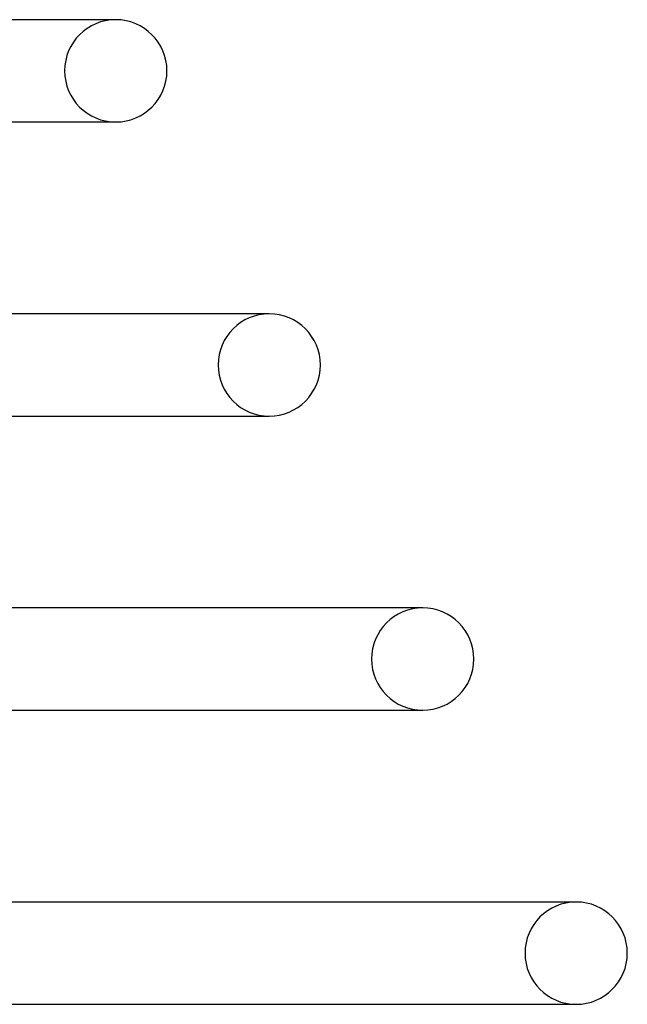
# Model space of a CAD drawing. Header units: millimetres. Extents: x -305 to 305, y -2 to 230.
# Tile 63 of 63: x 196 to 220, y 161 to 200. Entities that reach past the tile are written whole.
import ezdxf

# ---------------------------------------------------------------- set-up
doc = ezdxf.new("R2010")
doc.units = ezdxf.units.MM
doc.layers.add('HIDDEN', color=7, linetype='Continuous')
doc.layers.add('THICK', color=7, linetype='Continuous')

msp = doc.modelspace()

# ---------------------------------------------------------------- linework, layer by layer
at = {"layer": 'HIDDEN'}
for p, q in [((200, 199.5), (199.759, 199.5)), ((206, 188), (205.752, 188)), ((205.894, 184), (206, 184)), ((212, 176.5), (211.745, 176.5)), ((218, 165), (217.737, 165)), ((217.887, 161), (218, 161))]:
    msp.add_line(p, q, dxfattribs=at)
for centre, start, end in [((200, 197.5), 90, 180), ((200, 197.5), 180, 270), ((206, 186), 90, 180), ((206, 186), 180, 270), ((212, 174.5), 90, 180), ((212, 174.5), 180, 270), ((218, 163), 90, 180), ((218, 163), 180, 270)]:
    msp.add_arc(centre, 2, start, end, dxfattribs=at)
at = {"layer": 'THICK'}
for p, q in [((200, 199.5), (0, 199.5)), ((174.709, 195.5), (200, 195.5)), ((199.897, 195.5), (200, 195.5)), ((206, 188), (0, 188)), ((179.997, 184), (206, 184)), ((212, 176.5), (0, 176.5)), ((185.285, 172.5), (212, 172.5)), ((211.89, 172.5), (212, 172.5)), ((218, 165), (0, 165)), ((190.573, 161), (218, 161))]:
    msp.add_line(p, q, dxfattribs=at)
for centre, start, end in [((200, 197.5), 0, 90), ((200, 197.5), 270, 0), ((206, 186), 0, 90), ((206, 186), 270, 0), ((212, 174.5), 0, 90), ((212, 174.5), 270, 0), ((218, 163), 0, 90), ((218, 163), 270, 0)]:
    msp.add_arc(centre, 2, start, end, dxfattribs=at)

doc.saveas('drawing.dxf')
